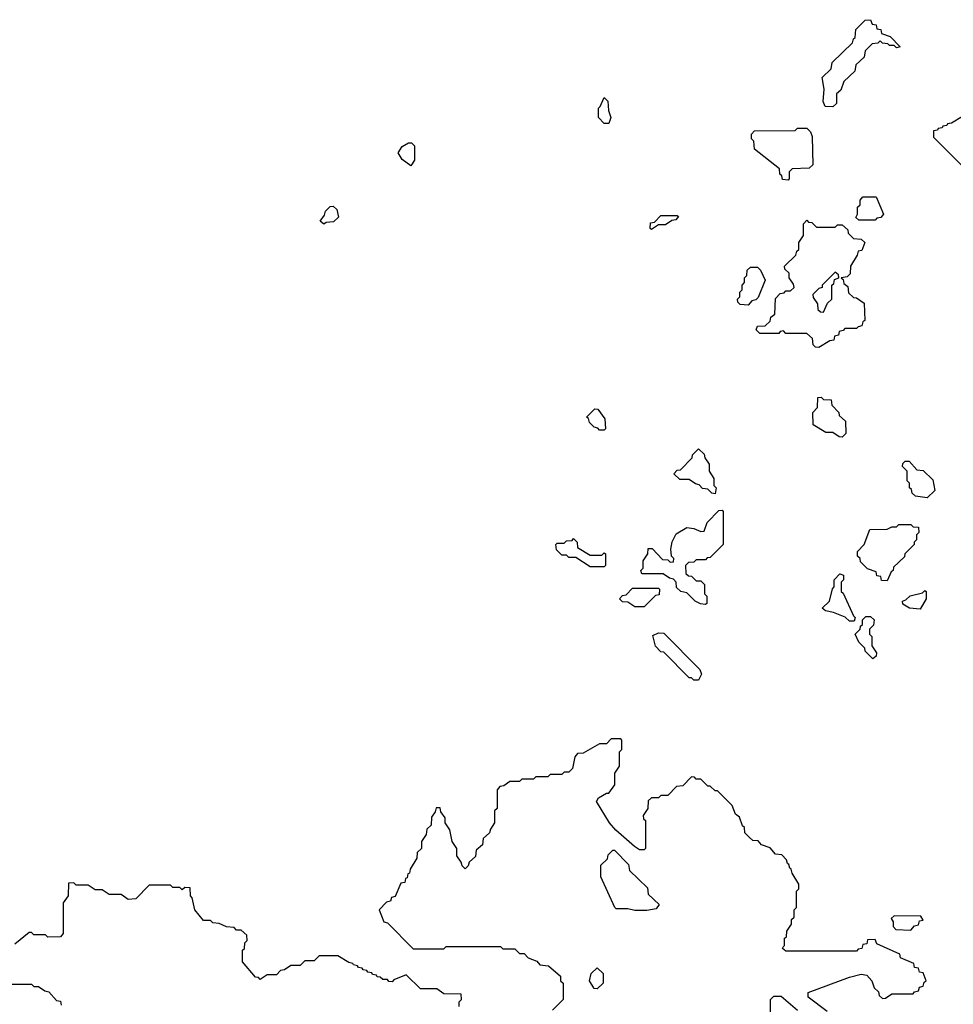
# Model space of a CAD drawing. Extents: x 2889633 to 3052318, y 540750 to 918690.
# Tile 148 of 256: x 2952355 to 2956316, y 701275 to 705450. Entities that reach past the tile are written whole.
import ezdxf

# ---------------------------------------------------------------- set-up
doc = ezdxf.new("R2010")
doc.units = 0

msp = doc.modelspace()

# ---------------------------------------------------------------- linework, layer by layer
at = {"layer": '0CON02XD'}
for points in [[(2955805, 705080), (2955771.7, 705081.7), (2955763, 705103), (2955767.5, 705155), (2955760, 705205), (2955798.3, 705241.7), (2955801.7, 705268.3), (2955888.3, 705351.7), (2955891.7, 705368.3), (2955900, 705375), (2955901.7, 705408.3), (2955941.7, 705448.3), (2955965, 705450), (2955971.7, 705431.7), (2955988.3, 705428.3), (2955991.7, 705411.7), (2956008.3, 705408.3), (2956011.7, 705391.7), (2956048.3, 705378.3), (2956090, 705335), (2956075, 705330), (2956065, 705340), (2956045, 705340), (2956038.3, 705348.3), (2956015, 705350), (2956005, 705360), (2955995, 705350), (2955971.7, 705348.3), (2955941.7, 705318.3), (2955938.3, 705291.7), (2955901.7, 705258.3), (2955898.3, 705231.7), (2955851.7, 705188.3), (2955838.3, 705151.7), (2955820, 705135), (2955820, 705095), (2955805, 705080)], [(2954855, 705010), (2954835, 705010), (2954810, 705035), (2954810, 705075), (2954818.3, 705081.7), (2954835, 705120), (2954850, 705105), (2954852.5, 705065), (2954862.5, 705035), (2954855, 705010)], [(2956355, 705040), (2956308.3, 705011.7), (2956291.7, 705008.3), (2956288.3, 705001.7), (2956271.7, 704998.3), (2956268.3, 704991.7), (2956251.7, 704988.3), (2956248.3, 704981.7), (2956231.7, 704978.3), (2956231.7, 704951.7), (2956371.7, 704811.7)], [(2955615, 704770), (2955591.7, 704771.7), (2955588.3, 704788.3), (2955580, 704795), (2955578.3, 704818.3), (2955471.7, 704901.7), (2955470, 704935), (2955460, 704945), (2955460, 704965), (2955471.7, 704978.3), (2955645, 704980), (2955655, 704990), (2955695, 704990), (2955710, 704975), (2955717.5, 704955), (2955720, 704835), (2955705, 704820), (2955631.7, 704818.3), (2955620, 704805), (2955620, 704775), (2955615, 704770)], [(2954015, 704830), (2953977, 704857), (2953960, 704885), (2953977, 704913), (2954005, 704927.5), (2954017.5, 704927.5), (2954030, 704915), (2954030, 704855), (2954015, 704830)], [(2955985, 704600), (2955915, 704600), (2955901.7, 704611.7), (2955910, 704625), (2955910, 704655), (2955920, 704665), (2955920, 704685), (2955931.7, 704698.3), (2955988.3, 704698.3), (2956020, 704625), (2956008.3, 704611.7), (2955991.7, 704608.3), (2955985, 704600)], [(2953645, 704582.5), (2953630, 704595), (2953648.3, 704621.7), (2953651.7, 704638.3), (2953671.7, 704658.3), (2953685, 704660), (2953700, 704645), (2953707, 704613), (2953687, 704593), (2953655, 704590), (2953645, 704582.5)], [(2955035, 704560), (2955030, 704565), (2955031.7, 704588.3), (2955048.3, 704591.7), (2955075, 704620), (2955145, 704620), (2955150, 704615), (2955138.3, 704601.7), (2955121.7, 704598.3), (2955095, 704580), (2955065, 704580), (2955035, 704560)], [(2955745, 704060), (2955731.7, 704061.7), (2955721.7, 704071.7), (2955718.3, 704098.3), (2955695, 704120), (2955605, 704120), (2955595, 704130), (2955581.7, 704128.3), (2955575, 704120), (2955495, 704120), (2955480, 704135), (2955485, 704150), (2955518.3, 704151.7), (2955538.3, 704171.7), (2955541.7, 704188.3), (2955558.3, 704201.7), (2955561.7, 704268.3), (2955581.7, 704288.3), (2955598.3, 704291.7), (2955605, 704300), (2955625, 704300), (2955640, 704315), (2955638.3, 704328.3), (2955620, 704355), (2955620, 704375), (2955601.7, 704391.7), (2955600, 704405), (2955648.3, 704451.7), (2955651.7, 704468.3), (2955660, 704475), (2955660, 704505), (2955680, 704535), (2955680, 704585), (2955695, 704600), (2955701.7, 704591.7), (2955715, 704590), (2955735, 704570), (2955815, 704570), (2955825, 704580), (2955845, 704580), (2955868.3, 704558.3), (2955870, 704545), (2955891.7, 704521.7), (2955925, 704520), (2955940, 704505), (2955928.3, 704471.7), (2955911.7, 704468.3), (2955908.3, 704451.7), (2955880, 704405), (2955878.3, 704371.7), (2955865, 704360), (2955840, 704355), (2955848.3, 704348.3), (2955851.7, 704331.7), (2955868.3, 704318.3), (2955871.7, 704291.7), (2955891.7, 704271.7), (2955905, 704270), (2955938.3, 704248.3), (2955940, 704175), (2955931.7, 704168.3), (2955928.3, 704151.7), (2955911.7, 704148.3), (2955905, 704140), (2955855, 704140), (2955848.3, 704131.7), (2955831.7, 704128.3), (2955828.3, 704111.7), (2955811.7, 704108.3), (2955808.3, 704091.7), (2955791.7, 704088.3), (2955745, 704060)], [(2955445, 704240), (2955411.7, 704241.7), (2955401.7, 704251.7), (2955400, 704265), (2955410, 704275), (2955410, 704295), (2955420, 704305), (2955420, 704325), (2955430, 704335), (2955430, 704355), (2955440, 704365), (2955441.7, 704388.3), (2955455, 704400), (2955485, 704400), (2955498.3, 704388.3), (2955517.5, 704345), (2955488.3, 704271.7), (2955478.3, 704261.7), (2955461.7, 704258.3), (2955445, 704240)], [(2955765, 704210), (2955781.7, 704248.3), (2955800, 704265), (2955800, 704325), (2955808.3, 704331.7), (2955811.7, 704348.3), (2955830, 704355), (2955828.3, 704368.3), (2955815, 704380), (2955760, 704325), (2955760, 704315), (2955745, 704310), (2955720, 704285), (2955721.7, 704271.7), (2955740, 704245), (2955741.7, 704221.7), (2955751.7, 704211.7), (2955765, 704210)], [(2955845, 703680), (2955831.7, 703681.7), (2955805, 703700), (2955775, 703700), (2955721.7, 703731.7), (2955720, 703785), (2955740, 703805), (2955741.7, 703848.3), (2955755, 703850), (2955765, 703840), (2955798.3, 703838.3), (2955800, 703815), (2955830, 703785), (2955831.7, 703771.7), (2955858.3, 703748.3), (2955860, 703695), (2955845, 703680)], [(2954835, 703710), (2954815, 703710), (2954808.3, 703718.3), (2954791.7, 703721.7), (2954771.7, 703741.7), (2954768.3, 703758.3), (2954760, 703765), (2954795, 703800), (2954808.3, 703798.3), (2954837, 703757), (2954840, 703715), (2954835, 703710)], [(2955305, 703440), (2955291.7, 703441.7), (2955275, 703460), (2955251.7, 703461.7), (2955238.3, 703478.3), (2955221.7, 703481.7), (2955195, 703500), (2955155, 703500), (2955130, 703525), (2955145, 703540), (2955158.3, 703541.7), (2955208.3, 703591.7), (2955210, 703605), (2955235, 703630), (2955258.3, 703608.3), (2955261.7, 703591.7), (2955280, 703565), (2955280, 703535), (2955300, 703505), (2955300, 703475), (2955310, 703465), (2955305, 703440)], [(2956205, 703422.5), (2956155, 703430), (2956141.7, 703441.7), (2956138.3, 703458.3), (2956130, 703465), (2956130, 703485), (2956120, 703495), (2956120, 703535), (2956100, 703555), (2956101.7, 703568.3), (2956111.7, 703578.3), (2956128.3, 703578.3), (2956161.7, 703541.7), (2956188.3, 703538.3), (2956228.3, 703498.3), (2956237, 703453), (2956205, 703422.5)], [(2955265, 702970), (2955243, 702973), (2955220, 702985), (2955185, 703020), (2955160, 703025), (2955141.7, 703041.7), (2955140, 703065), (2955128.3, 703078.3), (2955111.7, 703081.7), (2955085, 703100), (2954995, 703100), (2954990, 703115), (2955000, 703125), (2955000, 703155), (2955020, 703185), (2955021.7, 703208.3), (2955038.3, 703208.3), (2955081.7, 703161.7), (2955105, 703160), (2955115, 703150), (2955128.3, 703151.7), (2955130, 703165), (2955120, 703175), (2955117.5, 703205), (2955123.6, 703236.4), (2955140.7, 703269.3), (2955185, 703296.7), (2955215, 703292.5), (2955245, 703280), (2955258.3, 703281.7), (2955271.7, 703318.3), (2955321.7, 703368.3), (2955335, 703370), (2955340, 703365), (2955340, 703225), (2955285, 703170), (2955271.7, 703168.3), (2955265, 703160), (2955225, 703160), (2955215, 703150), (2955191.7, 703148.3), (2955180, 703135), (2955181.7, 703101.7), (2955191.7, 703091.7), (2955205, 703090), (2955225, 703070), (2955245, 703070), (2955260, 703055), (2955260, 703015), (2955270, 703005), (2955270, 702975), (2955265, 702970)], [(2956035, 703070), (2956011.7, 703071.7), (2956008.3, 703088.3), (2955991.7, 703091.7), (2955988.3, 703108.3), (2955951.7, 703121.7), (2955921.7, 703151.7), (2955920, 703165), (2955910, 703175), (2955910, 703195), (2955937.5, 703225), (2955961.7, 703288.3), (2956035, 703290), (2956055, 703300), (2956075, 703300), (2956085, 703310), (2956135, 703310), (2956145, 703300), (2956168.3, 703298.3), (2956170, 703275), (2956160, 703265), (2956160, 703245), (2956150, 703235), (2956150, 703225), (2956110, 703185), (2956108.3, 703171.7), (2956061.7, 703128.3), (2956060, 703115), (2956051.7, 703108.3), (2956035, 703070)], [(2954835, 703130), (2954775, 703130), (2954715, 703170), (2954685, 703170), (2954675, 703180), (2954655, 703180), (2954631.7, 703201.7), (2954630, 703225), (2954635, 703230), (2954665, 703230), (2954675, 703240), (2954698.3, 703241.7), (2954705, 703250), (2954720, 703235), (2954721.7, 703211.7), (2954775, 703180), (2954825, 703180), (2954835, 703190), (2954840, 703185), (2954840, 703135), (2954835, 703130)], [(2955895, 702900), (2955875, 702900), (2955857, 702917), (2955807, 702937), (2955773, 702943), (2955760, 702955), (2955790, 702985), (2955803, 703037), (2955810, 703045), (2955810, 703075), (2955835, 703100), (2955850, 703095), (2955850, 703075), (2955840, 703065), (2955840, 703025), (2955848.3, 703018.3), (2955891.7, 702921.7), (2955900, 702915), (2955895, 702900)], [(2955005, 702960), (2954965, 702960), (2954935, 702980), (2954911.7, 702981.7), (2954900, 702995), (2954911.7, 703008.3), (2954928.3, 703011.7), (2954955, 703040), (2955065, 703040), (2955070, 703035), (2955068.3, 703011.7), (2955051.7, 703008.3), (2955005, 702960)], [(2956175, 702950), (2956130, 702955), (2956101.7, 702971.7), (2956100, 702985), (2956115, 702990), (2956133, 703007), (2956185, 703020), (2956195, 703030), (2956200, 703025), (2956200, 702995), (2956175, 702950)], [(2955975, 702740), (2955941.7, 702771.7), (2955940, 702785), (2955915, 702810), (2955900, 702845), (2955920, 702865), (2955921.7, 702878.3), (2955930, 702885), (2955930, 702905), (2955945, 702920), (2955965, 702920), (2955980, 702905), (2955977, 702883), (2955960, 702865), (2955960, 702845), (2955970, 702835), (2955970, 702795), (2955990, 702765), (2955988.3, 702751.7), (2955975, 702740)], [(2955235, 702650), (2955215, 702650), (2955205, 702660), (2955195, 702660), (2955088.3, 702768.3), (2955075, 702770), (2955053, 702793), (2955041.7, 702838.3), (2955065, 702850), (2955088.3, 702848.3), (2955240, 702695), (2955247.5, 702675), (2955235, 702650)], [(2955780, 701245), (2955700, 701305), (2955700, 701325), (2955875, 701390), (2955925, 701402.5), (2955948.3, 701398.3), (2955970, 701375), (2955980, 701345), (2955998.3, 701328.3), (2956001.7, 701311.7), (2956015, 701300), (2956028.3, 701301.7), (2956055, 701320), (2956145, 701320), (2956151.7, 701328.3), (2956168.3, 701331.7), (2956171.7, 701348.3), (2956188.3, 701351.7), (2956191.7, 701368.3), (2956200, 701375), (2956188.3, 701408.3), (2956171.7, 701411.7), (2956168.3, 701428.3), (2956151.7, 701431.7), (2956148.3, 701448.3), (2956091.7, 701471.7), (2956088.3, 701488.3), (2955991.7, 701531.7), (2955985, 701550), (2955951.7, 701548.3), (2955948.3, 701531.7), (2955931.7, 701528.3), (2955928.3, 701511.7), (2955911.7, 701508.3), (2955905, 701500), (2955605, 701500), (2955591.7, 701511.7), (2955595, 701520), (2955600, 701525), (2955600, 701555), (2955608.3, 701561.7), (2955610, 701585), (2955630, 701615), (2955630, 701635), (2955640, 701645), (2955640, 701675), (2955650, 701685), (2955650, 701755), (2955660, 701765), (2955660, 701785), (2955631.7, 701831.7), (2955628.3, 701848.3), (2955621.7, 701851.7), (2955618.3, 701868.3), (2955611.7, 701871.7), (2955608.3, 701888.3), (2955588.3, 701908.3), (2955561.7, 701911.7), (2955538.3, 701938.3), (2955501.7, 701951.7), (2955488.3, 701968.3), (2955465, 701970), (2955451.7, 701981.7), (2955431.7, 702001.7), (2955430, 702025), (2955421.7, 702031.7), (2955408.3, 702068.3), (2955391.7, 702081.7), (2955378.3, 702118.3), (2955315, 702180), (2955305, 702180), (2955285, 702200), (2955275, 702200), (2955245, 702230), (2955225, 702230), (2955218.3, 702238.3), (2955205, 702240), (2955168.3, 702201.7), (2955141.7, 702198.3), (2955105, 702160), (2955075, 702160), (2955065, 702150), (2955035, 702150), (2955021.7, 702138.3), (2955020, 702105), (2955000, 702075), (2955001.7, 702061.7), (2955010, 702055), (2955010, 701935), (2955005, 701930), (2954985, 701930), (2954963.6, 701943.6), (2954883.6, 702013.6), (2954856.7, 702045), (2954802.5, 702135), (2954810, 702150), (2954845, 702170), (2954855, 702170), (2954880, 702205), (2954880, 702255), (2954900, 702285), (2954900, 702345), (2954910, 702355), (2954910, 702395), (2954905, 702400), (2954865, 702400), (2954845, 702380), (2954815, 702380), (2954745, 702340), (2954721.7, 702338.3), (2954710, 702325), (2954700, 702275), (2954685, 702260), (2954665, 702260), (2954655, 702250), (2954605, 702250), (2954595, 702240), (2954545, 702240), (2954535, 702230), (2954485, 702230), (2954475, 702220), (2954435, 702220), (2954408.3, 702201.7), (2954391.7, 702198.3), (2954380, 702185), (2954380, 702105), (2954370, 702095), (2954370, 702045), (2954351.7, 702018.3), (2954348.3, 702001.7), (2954321.7, 701978.3), (2954318.3, 701951.7), (2954291.7, 701928.3), (2954288.3, 701901.7), (2954261.7, 701878.3), (2954258.3, 701861.7), (2954245, 701850), (2954231.7, 701861.7), (2954228.3, 701878.3), (2954210, 701905), (2954210, 701935), (2954190, 701965), (2954180, 702015), (2954160, 702045), (2954160, 702065), (2954141.7, 702091.7), (2954138.3, 702108.3), (2954121.7, 702108.3), (2954118.3, 702091.7), (2954101.7, 702068.3), (2954100, 702035), (2954081.7, 702018.3), (2954080, 701995), (2954060, 701965), (2954060, 701935), (2954041.7, 701918.3), (2954040, 701895), (2954011.7, 701848.3), (2954008.3, 701831.7), (2954001.7, 701828.3), (2953998.3, 701811.7), (2953991.7, 701808.3), (2953988.3, 701791.7), (2953971.7, 701788.3), (2953948.3, 701731.7), (2953931.7, 701728.3), (2953928.3, 701711.7), (2953911.7, 701708.3), (2953880, 701675), (2953900, 701625), (2953915, 701620), (2954025, 701510), (2954155, 701510), (2954165, 701520), (2954395, 701520), (2954405, 701510), (2954455, 701510), (2954475, 701490), (2954495, 701490), (2954511.7, 701471.7), (2954548.3, 701458.3), (2954561.7, 701441.7), (2954598.3, 701438.3), (2954650, 701395), (2954650, 701375), (2954660, 701365), (2954660, 701295), (2954615, 701250)], [(2955015, 701672.5), (2954965, 701672.5), (2954935, 701680), (2954885, 701680), (2954880, 701685), (2954820, 701815), (2954820, 701865), (2954848.3, 701891.7), (2954851.7, 701908.3), (2954871.7, 701928.3), (2954878.3, 701928.3), (2954938.3, 701868.3), (2954941.7, 701841.7), (2955018.3, 701768.3), (2955021.7, 701741.7), (2955068.3, 701698.3), (2955055, 701680), (2955015, 701672.5)], [(2954220, 701265), (2954220, 701285), (2954230, 701295), (2954228.3, 701318.3), (2954155, 701320), (2954125, 701340), (2954055, 701340), (2953995, 701400), (2953941.7, 701378.3), (2953935, 701370), (2953921.7, 701371.7), (2953915, 701380), (2953895, 701380), (2953885, 701390), (2953871.7, 701391.7), (2953868.3, 701398.3), (2953851.7, 701401.7), (2953848.3, 701408.3), (2953831.7, 701411.7), (2953828.3, 701418.3), (2953811.7, 701421.7), (2953808.3, 701428.3), (2953791.7, 701431.7), (2953788.3, 701438.3), (2953771.7, 701441.7), (2953768.3, 701448.3), (2953751.7, 701451.7), (2953705, 701480), (2953625, 701480), (2953605, 701460), (2953565, 701460), (2953545, 701440), (2953505, 701440), (2953478.3, 701421.7), (2953461.7, 701418.3), (2953445, 701400), (2953405, 701400), (2953375, 701380), (2953368.3, 701388.3), (2953355, 701390), (2953300, 701455), (2953300, 701505), (2953308.3, 701511.7), (2953310, 701535), (2953320, 701545), (2953318.3, 701568.3), (2953295, 701590), (2953275, 701590), (2953265, 701600), (2953233, 701603), (2953201.7, 701618.3), (2953175, 701620), (2953165, 701630), (2953135, 701630), (2953097.5, 701675), (2953087, 701727), (2953080, 701735), (2953078.3, 701768.3), (2953055, 701770), (2953045, 701760), (2953035, 701770), (2953005, 701770), (2952995, 701780), (2952905, 701780), (2952848.3, 701721.7), (2952815, 701720), (2952785, 701740), (2952735, 701740), (2952705, 701760), (2952675, 701760), (2952645, 701780), (2952595, 701780), (2952585, 701790), (2952561.7, 701788.3), (2952560, 701735), (2952540, 701705), (2952540, 701575), (2952528.3, 701561.7), (2952475, 701560), (2952465, 701570), (2952415, 701570), (2952405, 701580), (2952395, 701580), (2952335, 701530)], [(2956135, 701590), (2956151.7, 701608.3), (2956168.3, 701611.7), (2956171.7, 701628.3), (2956188.3, 701631.7), (2956178.3, 701648.3), (2956065, 701650), (2956051.7, 701638.3), (2956060, 701625), (2956060, 701605), (2956071.7, 701591.7), (2956135, 701590)], [(2954805, 701340), (2954791.7, 701341.7), (2954772.5, 701375), (2954780, 701405), (2954805, 701430), (2954830, 701405), (2954830, 701365), (2954805, 701340)], [(2952125, 701360), (2952405, 701360), (2952415, 701350), (2952435, 701350), (2952461.7, 701331.7), (2952478.3, 701328.3), (2952511.7, 701291.7), (2952528.3, 701288.3), (2952531.7, 701271.7)], [(2955540, 701185), (2955540, 701295), (2955555, 701310), (2955585, 701310), (2955655, 701250)]]:
    msp.add_lwpolyline(points, dxfattribs=at)

doc.saveas('drawing.dxf')
